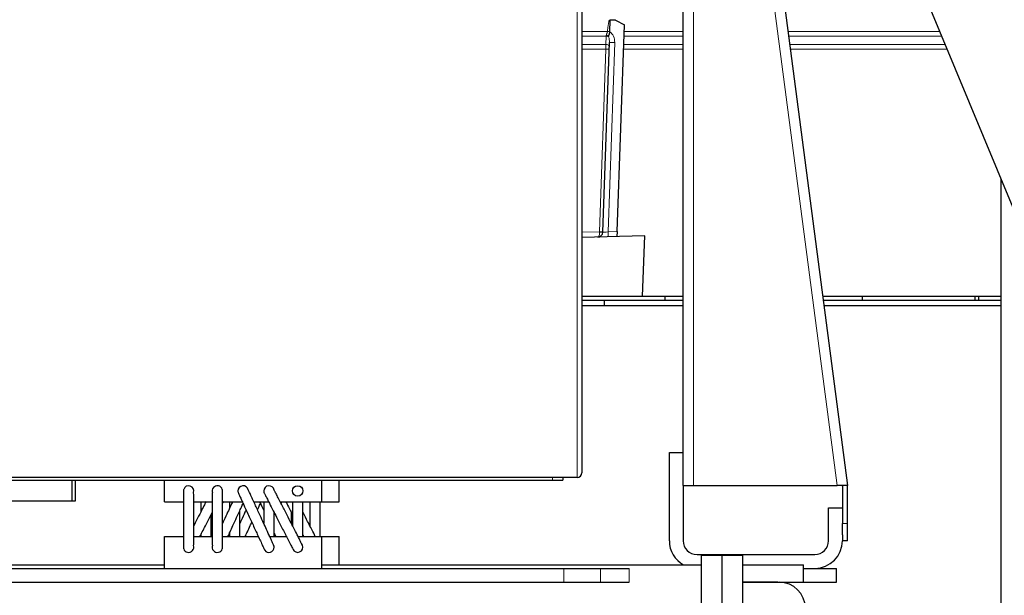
# Model space of a CAD drawing. Header units: inches. Extents: x 0 to 20790, y -12 to 14700.
# Tile 141 of 191: x 9466 to 10035, y 6479 to 6812. Entities that reach past the tile are written whole.
import ezdxf

# ---------------------------------------------------------------- set-up
doc = ezdxf.new("R2010")
doc.units = ezdxf.units.IN
doc.layers.add('1', color=7, linetype='Continuous', true_color=0xffffff)
doc.layers.add('254', color=7, linetype='Continuous', true_color=0xffffff)
doc.styles.add('latin_extended', font='simplex.shx')
doc.dimstyles.get("Standard").update_dxf_attribs({"dimtxt": 0.18, "dimasz": 0.18, "dimexe": 0.18, "dimexo": 0.0625, "dimgap": 0.09, "dimtad": 0, "dimtih": 1, "dimtoh": 1, "dimdec": 4, "dimzin": 0, "dimdsep": 46, "dimtxsty": 'Standard', "dimcen": 0.09, "dimadec": 0, "dimazin": 0, "dimtfac": 1, "dimtdec": 4, "dimtofl": 0, "dimtmove": 0, "dimatfit": 3, "dimfxl": 1, "dimtolj": 1, "dimtzin": 0, "dimarcsym": 0})

# ---------------------------------------------------------------- blocks, each defined once
blk = doc.blocks.new('_U2')
at = {"layer": '254', "color": 3, "linetype": 'Continuous', "lineweight": 13, "transparency": 16777216}
for p, q in [((10175.51, 7381.75), (8623.02, 7381.75)), ((8658.02, 5047.06), (8658.02, 7259.25)), ((10017.7, 4924.56), (8623.02, 4924.56))]:
    blk.add_line(p, q, dxfattribs=at)
at = {"layer": '254', "color": 3, "transparency": 16777216}
for points in [[(8678.44, 7259.25), (8637.61, 7259.25), (8658.02, 7381.75)], [(8637.61, 5047.06), (8678.44, 5047.06), (8658.02, 4924.56)]]:
    blk.add_solid(points, dxfattribs=at)
at = {"layer": 'Defpoints', "color": 0, "transparency": 16777216}
for p in [(8658.02, 7381.75), (10210.51, 7381.75), (10052.7, 4924.56)]:
    blk.add_point(p, dxfattribs=at)
at = {"layer": '254', "color": 2, "lineweight": 13, "transparency": 16777216, "insert": (8474.27, 5937.32), "char_height": 122.5, "attachment_point": 1, "rotation": 90, "style": 'latin_extended'}
blk.add_mtext('\\A1;2457', dxfattribs=at)
blk = doc.blocks.new('_U9')
at = {"layer": '254', "color": 3, "linetype": 'Continuous', "lineweight": 13, "transparency": 16777216}
for p, q in [((10052.7, 4959.56), (10052.7, 8046.75)), ((10210.51, 7416.75), (10210.51, 8046.75)), ((10052.7, 8011.75), (9376.03, 8011.75)), ((9930.2, 8011.75), (9807.7, 8011.75)), ((10052.7, 8011.75), (10210.51, 8011.75)), ((10333.01, 8011.75), (10455.51, 8011.75))]:
    blk.add_line(p, q, dxfattribs=at)
at = {"layer": '254', "color": 3, "transparency": 16777216}
for points in [[(9930.2, 7991.33), (9930.2, 8032.17), (10052.7, 8011.75)], [(10333.01, 8032.17), (10333.01, 7991.33), (10210.51, 8011.75)]]:
    blk.add_solid(points, dxfattribs=at)
at = {"layer": 'Defpoints', "color": 0, "transparency": 16777216}
for p in [(10210.51, 8011.75), (10210.51, 7381.75), (10052.7, 4924.56)]:
    blk.add_point(p, dxfattribs=at)
at = {"layer": '254', "color": 2, "lineweight": 13, "transparency": 16777216, "insert": (9437.28, 8195.5), "char_height": 122.5, "attachment_point": 1, "style": 'latin_extended'}
blk.add_mtext('\\A1;158', dxfattribs=at)

msp = doc.modelspace()

# ---------------------------------------------------------------- linework, layer by layer
at = {"layer": '1', "color": 2, "linetype": 'Continuous', "lineweight": 25}
for p, q in [((9901.349, 7036.764), (10069.484, 6630.85)), ((9790.695, 6999.55), (9790.695, 6549.857)), ((9884.881, 6994.338), (9944.195, 6542.557)), ((9849.195, 6542.557), (9849.195, 6958.894)), ((9806.84, 6804.791), (9807.075, 6811.521)), ((9810.11, 6811.415), (9807.075, 6811.521)), ((9810.11, 6811.415), (9815.206, 6808.735)), ((9811.033, 6689.234), (9815.206, 6808.735)), ((9806.838, 6804.741), (9806.84, 6804.791)), ((9802.794, 6688.936), (9806.62, 6798.477)), ((10032.849, 6254.557), (10032.849, 6719.29)), ((9811.033, 6689.234), (9810.931, 6686.331)), ((9826.946, 6686.751), (9790.695, 6685.801)), ((9825.731, 6651.952), (9826.946, 6686.751)), ((9790.694, 6651.952), (9825.731, 6651.952)), ((9790.695, 6649.557), (9803.696, 6649.557)), ((9803.696, 6649.557), (9849.198, 6649.557)), ((9803.696, 6646.556), (9803.696, 6649.557)), ((9825.733, 6651.952), (9849.196, 6651.952)), ((9838.545, 6651.952), (9838.545, 6649.558)), ((9929.834, 6651.952), (10032.848, 6651.952)), ((9930.153, 6649.557), (10032.854, 6649.557)), ((9952.845, 6649.558), (9952.845, 6651.952)), ((10017.695, 6651.947), (10017.695, 6649.555)), ((10019.696, 6651.954), (10019.696, 6649.56)), ((9790.695, 6646.557), (9849.195, 6646.557)), ((9930.539, 6646.557), (10032.845, 6646.557)), ((9841.195, 6510.557), (9841.195, 6561.557)), ((9841.195, 6561.557), (9849.195, 6561.557)), ((9787.895, 6547.057), (9413.495, 6547.057)), ((9779.695, 6547.057), (9779.695, 6545.557)), ((9439.452, 6545.557), (9496.195, 6545.557)), ((9496.195, 6545.557), (9498.195, 6545.557)), ((9496.195, 6533.557), (9496.195, 6545.557)), ((9498.195, 6533.557), (9498.195, 6545.557)), ((9498.198, 6545.557), (9549.498, 6545.557)), ((9549.495, 6545.557), (9640.495, 6545.557)), ((9549.495, 6533.057), (9549.495, 6545.557)), ((9640.491, 6545.557), (9773.695, 6545.557)), ((9640.495, 6533.057), (9640.495, 6545.557)), ((9650.495, 6533.057), (9650.495, 6545.557)), ((9773.695, 6545.557), (9779.695, 6545.557)), ((9849.195, 6542.557), (9849.195, 6510.557)), ((9849.195, 6542.557), (9855.195, 6542.557)), ((9855.195, 6542.557), (9938.144, 6542.557)), ((9944.195, 6542.557), (9938.144, 6542.557)), ((9941.17, 6542.557), (9941.17, 6542.555)), ((9941.195, 6542.165), (9941.195, 6520.557)), ((9944.195, 6520.557), (9944.195, 6542.165)), ((9439.452, 6533.557), (9496.195, 6533.557)), ((9496.195, 6533.557), (9498.195, 6533.557)), ((9549.495, 6533.057), (9560.499, 6533.057)), ((9566.477, 6533.057), (9577.1, 6533.057)), ((9583.08, 6533.057), (9594.567, 6533.057)), ((9601.151, 6533.057), (9609.727, 6533.057)), ((9616.442, 6533.057), (9640.495, 6533.057)), ((9640.495, 6533.057), (9650.495, 6533.057)), ((9933.195, 6529.557), (9941.195, 6529.557)), ((9933.195, 6510.557), (9933.195, 6529.557)), ((9941.195, 6513.943), (9941.195, 6520.557)), ((9944.195, 6510.557), (9944.195, 6520.557)), ((9549.495, 6513.057), (9560.514, 6513.057)), ((9549.495, 6494.557), (9549.495, 6513.057)), ((9566.493, 6513.057), (9577.114, 6513.057)), ((9583.093, 6513.057), (9603.737, 6513.057)), ((9610.323, 6513.057), (9619.946, 6513.057)), ((9626.662, 6513.057), (9640.495, 6513.057)), ((9640.495, 6494.557), (9640.495, 6513.057)), ((9640.495, 6513.057), (9650.495, 6513.057)), ((9650.495, 6496.558), (9650.495, 6513.057)), ((9941.195, 6513.943), (9941.195, 6510.557)), ((9944.195, 6510.557), (9941.195, 6510.557)), ((9857.195, 6502.557), (9925.195, 6502.557)), ((9859.525, 6502.25), (9871.525, 6502.25)), ((9859.525, 6502.25), (9859.525, 6452.25)), ((9871.525, 6502.25), (9883.525, 6502.25)), ((9871.525, 6502.25), (9871.525, 6452.25)), ((9883.525, 6502.25), (9883.525, 6452.25)), ((9413.413, 6496.557), (9549.5, 6496.557)), ((9640.487, 6496.557), (9859.521, 6496.557)), ((9883.516, 6496.557), (9918.695, 6496.557)), ((9918.695, 6486.557), (9918.695, 6496.557)), ((9418.695, 6494.557), (9780.269, 6494.557)), ((9780.269, 6494.557), (9801.482, 6494.557)), ((9801.482, 6494.557), (9817.909, 6494.557)), ((9918.695, 6494.557), (9937.695, 6494.557)), ((9937.695, 6486.557), (9937.695, 6494.557)), ((9418.695, 6486.557), (9780.269, 6486.557)), ((9780.269, 6486.557), (9801.482, 6486.557)), ((9801.482, 6486.557), (9817.909, 6486.557)), ((9883.516, 6486.557), (9918.695, 6486.557)), ((9903.822, 6486.557), (9883.521, 6486.557)), ((9883.522, 6486.557), (9904.686, 6486.557)), ((9904.783, 6486.557), (9937.695, 6486.557)), ((9906.822, 6486.557), (9906.822, 6486.404))]:
    msp.add_line(p, q, dxfattribs=at)
at = {"layer": '1', "color": 110, "linetype": 'Continuous', "lineweight": 13}
for p, q in [((9787.895, 6547.057), (9787.895, 6999.551)), ((9938.144, 6542.557), (9878.932, 6993.557)), ((9855.195, 6958.555), (9855.195, 6542.557)), ((9790.695, 6804.958), (9805.468, 6804.958)), ((9815.074, 6804.958), (9849.198, 6804.958)), ((9909.747, 6804.958), (9997.365, 6804.958)), ((9804.747, 6802.22), (9790.695, 6802.22)), ((9790.695, 6797.47), (9804.581, 6797.47)), ((9804.581, 6797.47), (9804.747, 6802.22)), ((9809.621, 6798.474), (9805.802, 6689.097)), ((9814.812, 6797.47), (9849.199, 6797.47)), ((9849.198, 6802.22), (9814.978, 6802.22)), ((9998.5, 6802.22), (9910.105, 6802.22)), ((9910.732, 6797.47), (10000.467, 6797.47)), ((9804.555, 6794.735), (9790.695, 6794.735)), ((9800.869, 6689.173), (9804.555, 6794.735)), ((9849.2, 6794.735), (9814.717, 6794.735)), ((10001.6, 6794.735), (9911.091, 6794.735)), ((9790.695, 6688.906), (9800.869, 6689.173)), ((9805.802, 6689.097), (9811.033, 6689.234)), ((9773.695, 6547.057), (9773.695, 6545.557)), ((9941.195, 6520.557), (9944.195, 6520.557)), ((9780.269, 6486.557), (9780.269, 6494.557)), ((9801.482, 6486.557), (9801.482, 6494.557)), ((9817.909, 6486.557), (9817.909, 6494.557))]:
    msp.add_line(p, q, dxfattribs=at)
at = {"layer": '1', "color": 2, "linetype": 'Continuous', "lineweight": 25}
msp.add_circle((9626.495, 6539.307), 3, dxfattribs=at)
for centre, radius, start, end in [((9799.796, 6689.041), 3, 271.5, 358), ((9787.895, 6549.857), 2.8, 270, 0), ((9563.495, 6539.307), 3, 341.74125, 161.71875), ((9580.095, 6539.307), 3, 17.63437, 201.1275), ((9594.995, 6539.307), 3, 13.39875, 180), ((9609.895, 6539.307), 3, 9.11813, 180), ((9938.195, 6542.165), 3, 0, 7.47964), ((9938.195, 6542.165), 6, 0, 3.74781), ((9594.995, 6539.307), 3, 180, 193.38188), ((9609.895, 6539.307), 3, 180, 189.11813), ((9563.495, 6506.807), 3, 198.28125, 18.55125), ((9580.095, 6506.807), 3, 158.8725, 342.36563), ((9609.895, 6506.807), 3, 215.865, 0), ((9609.895, 6506.807), 3, 0, 35.89875), ((9626.495, 6506.807), 3, 225.02813, 45.0225), ((9857.195, 6510.557), 16, 180, 241.04109), ((9857.195, 6510.557), 8, 180, 270), ((9925.195, 6510.557), 16, 270, 0), ((9925.195, 6510.557), 8, 270, 0)]:
    msp.add_arc(centre, radius, start, end, dxfattribs=at)
at = {"layer": '1', "color": 110, "linetype": 'Continuous', "lineweight": 13}
for centre, major_axis, ratio, start_param, end_param in [((9804.85, 6805.097), (0.21, 4), 0.017402, 3.9104493, 4.0569497), ((9804.722, 6801.436), (1.999, -0.07), 0.6108356, 0.7931781, 1.5644616), ((9805.398, 6804.888), (-1.989, 0.207), 0.0383473, 3.905781, 4.6813136), ((9804.624, 6798.648), (0.235, 6.724), 0.7431451, 4.712389, 5.8716685), ((9804.483, 6794.593), (0.07, 4), 0.0174444, 4.7482984, 5.5155451), ((9804.533, 6796.032), (1.999, -0.07), 0.719748, 0, 1.5716725), ((9804.699, 6800.781), (1.999, -0.07), 0.719748, 0.7957294, 1.5716725), ((9804.621, 6798.547), (0.159, 4.566), 0.4377405, 4.712389, 5.5081184), ((9809.618, 6798.373), (2.998, -0.105), 0.0336829, 1.5707963, 3.1415927), ((9804.485, 6794.664), (1.999, -0.07), 0.0368135, 0, 1.5371762), ((9799.796, 6689.041), (-0.079, 2.999), 0.3572125, 3.1415927, 4.6513025), ((9800.798, 6689.067), (-0.017, 3.001), 0.0238693, 4.6517894, 4.7475548), ((9800.799, 6689.102), (1.999, -0.07), 0.0368135, 0, 1.5371762), ((9800.796, 6689.006), (-1.999, 0.07), 0.0587977, 1.6102188, 3.1415927), ((9805.805, 6689.198), (3.011, 0.262), 0.0331858, 3.1375287, 4.708325), ((9805.805, 6689.198), (-0.079, 2.999), 0.0020575, 1.6044228, 3.1415927)]:
    msp.add_ellipse(centre, major_axis=major_axis, ratio=ratio, start_param=start_param, end_param=end_param, dxfattribs=at)
at = {"layer": '1', "color": 2, "linetype": 'Continuous', "lineweight": 25}
msp.add_ellipse((9904.686, 6471.557), major_axis=(15.009, 0), ratio=0.9993908, start_param=0, end_param=1.5707963, dxfattribs=at)
at = {"layer": '1', "color": 110, "linetype": 'Continuous', "lineweight": 13}
for points, knots in [([(9805.468, 6804.958), (9805.526, 6805.51), (9805.587, 6806.062), (9805.717, 6807.164), (9805.786, 6807.715), (9805.899, 6808.539), (9805.939, 6808.814), (9806.022, 6809.363), (9806.065, 6809.637), (9806.157, 6810.184), (9806.206, 6810.457), (9806.286, 6810.866), (9806.313, 6811.002), (9806.371, 6811.273), (9806.402, 6811.408), (9806.434, 6811.544)], [0, 0, 0, 0, 0.25, 0.25, 0.5, 0.5, 0.625, 0.625, 0.75, 0.75, 0.875, 0.875, 0.9375, 0.9375, 1, 1, 1, 1]), ([(9804.777, 6802.657), (9804.778, 6802.678), (9804.78, 6802.7), (9804.785, 6802.744), (9804.788, 6802.766), (9804.798, 6802.831), (9804.806, 6802.876), (9804.835, 6803.008), (9804.86, 6803.098), (9804.916, 6803.279), (9804.948, 6803.371), (9805, 6803.511), (9805.018, 6803.558), (9805.054, 6803.653), (9805.072, 6803.7), (9805.128, 6803.843), (9805.165, 6803.939), (9805.239, 6804.134), (9805.275, 6804.232), (9805.342, 6804.433), (9805.373, 6804.534), (9805.414, 6804.691), (9805.427, 6804.743), (9805.45, 6804.85), (9805.46, 6804.904), (9805.468, 6804.958)], [0, 0, 0, 0, 0.03125, 0.03125, 0.0625, 0.0625, 0.125, 0.125, 0.25, 0.25, 0.375, 0.375, 0.4375, 0.4375, 0.5, 0.5, 0.625, 0.625, 0.75, 0.75, 0.875, 0.875, 0.9375, 0.9375, 1, 1, 1, 1])]:
    msp.add_open_spline(points, degree=3, knots=knots, dxfattribs=at)
at = {"layer": '1', "color": 2, "linetype": 'Continuous', "lineweight": 25}
for points, degree in [([(9806.434, 6811.544), (9806.544, 6811.54), (9806.761, 6811.532), (9806.971, 6811.525), (9807.075, 6811.521)], 3), ([(9583.587, 6533.16), (9583.435, 6532.863), (9583.281, 6532.561), (9583.124, 6532.254)], 3), ([(9587.098, 6533.096), (9587.096, 6531.95), (9587.095, 6530.657), (9587.095, 6529.284)], 3), ([(9616.896, 6533.115), (9616.896, 6532.845), (9616.896, 6532.567), (9616.896, 6532.282)], 3), ([(9577.066, 6520.392), (9576.859, 6519.987), (9576.653, 6519.585), (9576.451, 6519.188)], 3), ([(9570.508, 6513.897), (9570.509, 6513.588), (9570.51, 6513.286), (9570.512, 6512.991)], 3), ([(9587.105, 6514.889), (9587.107, 6514.222), (9587.109, 6513.585), (9587.112, 6512.989)], 3), ([(9612.846, 6507.093), (9612.862, 6507.665), (9612.554, 6508.129)], 2)]:
    msp.add_open_spline(points, degree=degree, dxfattribs=at)
for points, knots in [([(9806.154, 6802.257), (9806.156, 6802.281), (9806.16, 6802.303), (9806.17, 6802.347), (9806.177, 6802.368), (9806.191, 6802.41), (9806.199, 6802.431), (9806.215, 6802.473), (9806.224, 6802.493), (9806.251, 6802.556), (9806.27, 6802.598), (9806.309, 6802.685), (9806.329, 6802.729), (9806.368, 6802.82), (9806.388, 6802.866), (9806.418, 6802.937), (9806.428, 6802.961), (9806.448, 6803.009), (9806.457, 6803.034), (9806.506, 6803.158), (9806.544, 6803.26), (9806.614, 6803.471), (9806.647, 6803.579), (9806.684, 6803.719), (9806.692, 6803.747), (9806.706, 6803.804), (9806.713, 6803.833), (9806.733, 6803.918), (9806.745, 6803.976), (9806.779, 6804.149), (9806.816, 6804.383), (9806.834, 6804.621), (9806.838, 6804.741)], [0, 0, 0, 0, 0.03125, 0.03125, 0.0625, 0.0625, 0.09375, 0.09375, 0.125, 0.125, 0.1875, 0.1875, 0.25, 0.25, 0.3125, 0.3125, 0.34375, 0.34375, 0.375, 0.375, 0.5, 0.5, 0.625, 0.625, 0.65625, 0.65625, 0.6875, 0.6875, 0.75, 0.75, 0.875, 1, 1, 1, 1]), ([(9806.133, 6801.76), (9806.134, 6801.8), (9806.135, 6801.84), (9806.137, 6801.92), (9806.139, 6801.961), (9806.144, 6802.085), (9806.149, 6802.17), (9806.154, 6802.257)], [0, 0, 0, 0, 0.25, 0.25, 0.5, 0.5, 1, 1, 1, 1]), ([(9560.646, 6540.247), (9560.619, 6540.177), (9560.574, 6539.717), (9560.532, 6538.198), (9560.509, 6536.095), (9560.496, 6533.167), (9560.495, 6529.595), (9560.496, 6525.258), (9560.494, 6520.332), (9560.501, 6515.421), (9560.518, 6511.319), (9560.543, 6508.435), (9560.584, 6506.449), (9560.623, 6505.91), (9560.646, 6505.867)], [0, 0, 0, 0, 0.0835173, 0.1590478, 0.2262835, 0.2853918, 0.3805113, 0.4497296, 0.5373598, 0.6569932, 0.7296395, 0.8108925, 0.9012666, 1, 1, 1, 1]), ([(9566.344, 6507.747), (9566.372, 6507.638), (9566.417, 6507.741), (9566.459, 6508.697), (9566.482, 6510.343), (9566.495, 6512.917), (9566.496, 6516.331), (9566.495, 6520.679), (9566.496, 6525.596), (9566.49, 6530.316), (9566.473, 6534.092), (9566.448, 6536.616), (9566.407, 6538.213), (9566.368, 6538.468), (9566.344, 6538.367)], [0, 0, 0, 0, 0.0806319, 0.1539621, 0.2207825, 0.280668, 0.3789854, 0.4514541, 0.5429843, 0.6657432, 0.7386048, 0.8185615, 0.9054039, 1, 1, 1, 1]), ([(9577.214, 6538.446), (9577.198, 6538.446), (9577.164, 6538.262), (9577.129, 6537.346), (9577.108, 6535.635), (9577.096, 6533.022), (9577.095, 6529.613), (9577.096, 6525.284), (9577.095, 6520.368), (9577.1, 6515.618), (9577.116, 6511.843), (9577.14, 6509.365), (9577.175, 6507.96), (9577.207, 6507.67), (9577.224, 6507.68)], [0, 0, 0, 0, 0.0584785, 0.1349796, 0.2047973, 0.2674407, 0.3702776, 0.4460426, 0.5415713, 0.669783, 0.7459311, 0.8295176, 0.9205851, 1, 1, 1, 1]), ([(9582.954, 6505.898), (9582.98, 6505.962), (9583.022, 6506.399), (9583.062, 6507.841), (9583.083, 6509.878), (9583.095, 6512.771), (9583.096, 6516.347), (9583.095, 6520.699), (9583.096, 6525.63), (9583.09, 6530.511), (9583.074, 6534.611), (9583.051, 6537.54), (9583.013, 6539.611), (9582.976, 6540.169), (9582.954, 6540.216)], [0, 0, 0, 0, 0.0834248, 0.1589804, 0.2262477, 0.2853597, 0.3804885, 0.449725, 0.5375002, 0.657206, 0.729798, 0.8110159, 0.9012567, 1, 1, 1, 1]), ([(9592.077, 6538.613), (9592.08, 6538.583), (9592.239, 6538.2), (9592.867, 6536.793), (9593.781, 6534.777), (9595.087, 6531.914), (9596.71, 6528.369), (9598.703, 6524.022), (9600.968, 6519.084), (9603.212, 6514.197), (9605.069, 6510.166), (9606.358, 6507.377), (9607.23, 6505.51), (9607.455, 6505.051), (9607.465, 6505.049)], [0, 0, 0, 0, 0.0826429, 0.1575849, 0.2247117, 0.2840239, 0.3799502, 0.449978, 0.5385347, 0.6589313, 0.7316583, 0.8126311, 0.9022344, 1, 1, 1, 1]), ([(9612.326, 6508.566), (9612.364, 6508.504), (9612.292, 6508.698), (9611.814, 6509.779), (9611.026, 6511.519), (9609.82, 6514.165), (9608.244, 6517.607), (9606.258, 6521.94), (9604.008, 6526.845), (9601.83, 6531.587), (9600.061, 6535.427), (9598.853, 6538.038), (9598.055, 6539.743), (9597.892, 6540.068), (9597.914, 6540.001)], [0, 0, 0, 0, 0.0813393, 0.1551783, 0.2220624, 0.2817186, 0.3792244, 0.4509199, 0.5415561, 0.663577, 0.7363642, 0.8166225, 0.9043068, 1, 1, 1, 1]), ([(9606.933, 6538.832), (9606.94, 6538.761), (9607.126, 6538.302), (9607.849, 6536.795), (9608.891, 6534.707), (9610.366, 6531.792), (9612.184, 6528.23), (9614.399, 6523.896), (9616.913, 6518.97), (9619.422, 6514.072), (9621.521, 6509.998), (9623.003, 6507.15), (9624.037, 6505.212), (9624.337, 6504.709), (9624.374, 6504.686)], [0, 0, 0, 0, 0.0833092, 0.1586855, 0.2258864, 0.2850405, 0.3803608, 0.4497873, 0.537656, 0.6574796, 0.7301397, 0.8113149, 0.9014914, 1, 1, 1, 1]), ([(9628.66, 6508.894), (9628.676, 6508.901), (9628.615, 6509.095), (9628.198, 6509.992), (9627.365, 6511.672), (9626.051, 6514.272), (9624.302, 6517.697), (9622.081, 6522.044), (9619.57, 6526.963), (9617.149, 6531.691), (9615.195, 6535.479), (9613.871, 6538.018), (9613.005, 6539.628), (9612.831, 6539.884), (9612.858, 6539.782)], [0, 0, 0, 0, 0.0581732, 0.1334427, 0.2019297, 0.2632345, 0.3637652, 0.4378151, 0.531361, 0.6569479, 0.731588, 0.8135983, 0.9028044, 1, 1, 1, 1]), ([(9573.587, 6533.16), (9573.18, 6532.362), (9572.179, 6530.403), (9570.334, 6526.79), (9568.33, 6522.868), (9566.991, 6520.246), (9566.451, 6519.188)], [0, 0, 0, 0, 0.1915738, 0.4468586, 0.7698642, 1, 1, 1, 1]), ([(9570.498, 6533.1), (9570.496, 6531.867), (9570.495, 6529.889), (9570.496, 6527.798), (9570.496, 6527.126)], [0, 0, 0, 0, 0.6827927, 1, 1, 1, 1]), ([(9588.875, 6533.155), (9588.492, 6532.321), (9587.575, 6530.32), (9585.902, 6526.671), (9584.333, 6523.25), (9583.348, 6521.1), (9583.072, 6520.497)], [0, 0, 0, 0, 0.2207313, 0.5022868, 0.858781, 1, 1, 1, 1]), ([(9586.214, 6512.956), (9586.617, 6513.833), (9587.553, 6515.875), (9589.255, 6519.587), (9591.511, 6524.507), (9593.554, 6528.967), (9594.703, 6531.475), (9595.024, 6532.177)], [0, 0, 0, 0, 0.1521893, 0.3325937, 0.5603164, 0.8675053, 1, 1, 1, 1]), ([(9603.334, 6528.487), (9603.559, 6528.977), (9604.154, 6530.275), (9604.703, 6531.475), (9605.024, 6532.177)], [0, 0, 0, 0, 0.3699731, 1, 1, 1, 1]), ([(9604.545, 6533.102), (9604.661, 6532.849), (9605.366, 6531.304), (9606.182, 6529.523), (9606.894, 6527.969)], [0, 0, 0, 0, 0.1688524, 1, 1, 1, 1]), ([(9606.896, 6533.115), (9606.895, 6531.96), (9606.895, 6529.574), (9606.896, 6525.432), (9606.895, 6522.437), (9606.895, 6520.714), (9606.895, 6520.533)], [0, 0, 0, 0, 0.3297566, 0.6075632, 0.958721, 1, 1, 1, 1]), ([(9619.703, 6533.104), (9619.85, 6532.813), (9620.67, 6531.197), (9621.951, 6528.687), (9623.129, 6526.382), (9623.486, 6525.683)], [0, 0, 0, 0, 0.137539, 0.7417877, 1, 1, 1, 1]), ([(9623.495, 6533.115), (9623.495, 6531.948), (9623.495, 6529.552), (9623.495, 6525.426), (9623.495, 6521.99), (9623.495, 6519.833), (9623.495, 6519.221)], [0, 0, 0, 0, 0.2982415, 0.5511568, 0.8711571, 1, 1, 1, 1]), ([(9629.495, 6513.015), (9629.495, 6514.227), (9629.495, 6516.671), (9629.495, 6520.843), (9629.495, 6525.763), (9629.495, 6530.093), (9629.495, 6532.52), (9629.495, 6533.126)], [0, 0, 0, 0, 0.2117802, 0.3836754, 0.6008152, 0.8946268, 1, 1, 1, 1]), ([(9633.495, 6533.115), (9633.495, 6531.948), (9633.495, 6529.552), (9633.495, 6525.426), (9633.495, 6521.99), (9633.495, 6519.833), (9633.495, 6519.221)], [0, 0, 0, 0, 0.2982415, 0.5511568, 0.8711571, 1, 1, 1, 1]), ([(9639.495, 6513.015), (9639.495, 6514.227), (9639.495, 6516.671), (9639.495, 6520.843), (9639.495, 6525.763), (9639.495, 6530.093), (9639.495, 6532.52), (9639.495, 6533.126)], [0, 0, 0, 0, 0.2117802, 0.3836754, 0.6008152, 0.8946268, 1, 1, 1, 1]), ([(9570.007, 6512.959), (9570.44, 6513.807), (9571.466, 6515.817), (9573.336, 6519.478), (9575.308, 6523.339), (9576.624, 6525.915), (9577.139, 6526.924)], [0, 0, 0, 0, 0.2051604, 0.4601295, 0.7822004, 1, 1, 1, 1]), ([(9576.493, 6513), (9576.495, 6514.145), (9576.496, 6516.522), (9576.495, 6520.679), (9576.496, 6523.712), (9576.495, 6525.466), (9576.495, 6525.681)], [0, 0, 0, 0, 0.3292881, 0.604116, 0.9512322, 1, 1, 1, 1]), ([(9596.705, 6528.422), (9596.485, 6527.942), (9595.563, 6525.931), (9594.333, 6523.25), (9593.348, 6521.1), (9593.072, 6520.497)], [0, 0, 0, 0, 0.1848224, 0.768705, 1, 1, 1, 1]), ([(9593.093, 6513), (9593.095, 6514.185), (9593.096, 6516.598), (9593.095, 6520.699), (9593.096, 6524.513), (9593.094, 6527.053), (9593.093, 6528.031)], [0, 0, 0, 0, 0.2734068, 0.5084552, 0.8064403, 1, 1, 1, 1]), ([(9612.895, 6513.015), (9612.895, 6514.238), (9612.895, 6516.693), (9612.895, 6520.851), (9612.896, 6524.218), (9612.895, 6526.325), (9612.895, 6526.884)], [0, 0, 0, 0, 0.3099392, 0.5630787, 0.8832003, 1, 1, 1, 1]), ([(9622.895, 6520.449), (9622.895, 6520.484), (9622.895, 6522.05), (9622.896, 6524.218), (9622.895, 6526.325), (9622.895, 6526.884)], [0, 0, 0, 0, 0.0165799, 0.7371078, 1, 1, 1, 1]), ([(9636.694, 6512.999), (9636.548, 6513.288), (9635.783, 6514.797), (9634.302, 6517.697), (9632.081, 6522.044), (9630.519, 6525.104), (9629.609, 6526.885), (9629.485, 6527.127)], [0, 0, 0, 0, 0.0816183, 0.4079759, 0.6483677, 0.9520506, 1, 1, 1, 1]), ([(9596.214, 6512.956), (9596.617, 6513.833), (9597.553, 6515.875), (9598.847, 6518.698), (9599.701, 6520.56), (9599.993, 6521.198)], [0, 0, 0, 0, 0.3571175, 0.7804426, 1, 1, 1, 1]), ([(9612.929, 6514.814), (9613.124, 6514.391), (9613.401, 6513.788), (9613.67, 6513.205), (9613.752, 6513.026)], [0, 0, 0, 0, 0.6898049, 1, 1, 1, 1]), ([(9629.514, 6513.898), (9629.593, 6513.745), (9629.742, 6513.454), (9629.889, 6513.168), (9629.958, 6513.034)], [0, 0, 0, 0, 0.5255569, 1, 1, 1, 1])]:
    msp.add_open_spline(points, degree=3, knots=knots, dxfattribs=at)

# ---------------------------------------------------------------- dimensions: what is measured, and where the dimension line sits
at = {"layer": '254', "color": 2, "linetype": 'Continuous', "lineweight": 13}
dim = msp.add_linear_dim(base=(10210.505, 8011.75), p1=(10052.695, 4924.557), p2=(10210.505, 7381.75), dimstyle='Standard', override={"dimscale": 35, "dimtxt": 3.5, "dimasz": 3.5, "dimexe": 1, "dimexo": 1, "dimgap": 1.75, "dimtad": 1, "dimtih": 1, "dimtoh": 0, "dimdec": 0, "dimlfac": 1, "dimzin": 8, "dimdsep": 46, "dimlunit": 2, "dimtxsty": 'latin_extended', "dimsah": 1, "dimse1": 0, "dimse2": 0, "dimsd1": 0, "dimsd2": 0, "dimclrd": 3, "dimclre": 3, "dimclrt": 2, "dimtol": 0, "dimtm": -0.1, "dimtfac": 0.714286, "dimtdec": 3, "dimtofl": 1, "dimtmove": 0, "dimtzin": 8, "dimlwd": 13, "dimlwe": 13}, dxfattribs=at)
dim.commit()
dim.dimension.update_dxf_attribs({"geometry": '_U9', "text_midpoint": (9583.112, 8011.75), "dimtype": 160})
dim = msp.add_linear_dim(base=(8658.024, 7381.75), p1=(10052.695, 4924.557), p2=(10210.505, 7381.75), angle=90, dimstyle='Standard', override={"dimscale": 35, "dimtxt": 3.5, "dimasz": 3.5, "dimexe": 1, "dimexo": 1, "dimgap": 1.75, "dimtad": 1, "dimtih": 0, "dimtoh": 0, "dimdec": 0, "dimlfac": 1, "dimzin": 8, "dimdsep": 46, "dimlunit": 2, "dimtxsty": 'latin_extended', "dimsah": 1, "dimse1": 0, "dimse2": 0, "dimsd1": 0, "dimsd2": 0, "dimclrd": 3, "dimclre": 3, "dimclrt": 2, "dimtol": 0, "dimtm": -0.1, "dimtfac": 0.714286, "dimtdec": 3, "dimtofl": 1, "dimtmove": 0, "dimtzin": 8, "dimlwd": 13, "dimlwe": 13}, dxfattribs=at)
dim.commit()
dim.dimension.update_dxf_attribs({"geometry": '_U2', "text_midpoint": (8658.024, 6153.154), "dimtype": 160})

doc.saveas('drawing.dxf')
